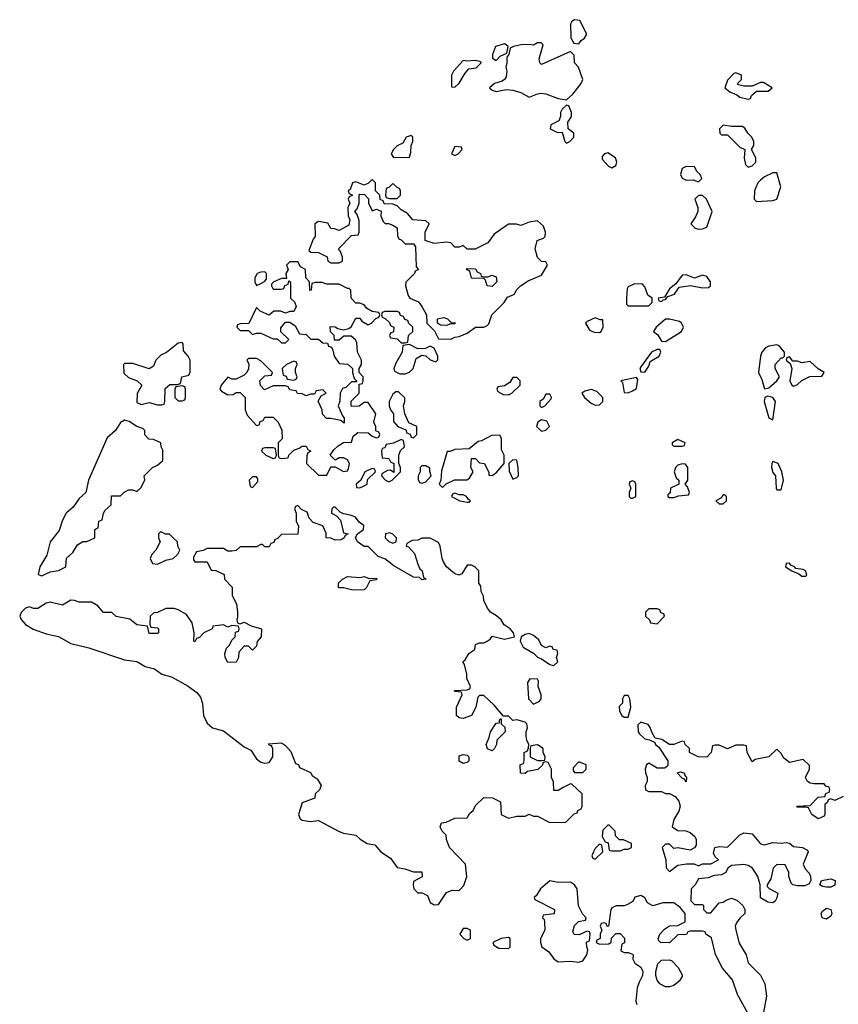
# Model space of a CAD drawing. Header units: inches. Extents: x 2701323 to 2964515, y 494916 to 722124.
# Tile 36 of 256: x 2725122 to 2729087, y 625111 to 629879. Entities that reach past the tile are written whole.
import ezdxf

# ---------------------------------------------------------------- set-up
doc = ezdxf.new("R2010")
doc.units = ezdxf.units.IN
doc.header["$MEASUREMENT"] = 0
doc.layers.add('C7622', color=7, linetype='Continuous')

msp = doc.modelspace()

# ---------------------------------------------------------------- linework, layer by layer
at = {"layer": 'C7622', "color": 2, "elevation": 2}
for points in [[(2727810, 629879.3), (2727796, 629870), (2727790, 629858), (2727791, 629791), (2727805.4, 629765.4), (2727830, 629762), (2727841.5, 629778.5), (2727858, 629790), (2727868.7, 629810), (2727835.5, 629875.5)], [(2727630, 629768), (2727610, 629755.3), (2727590, 629759), (2727550, 629757.2), (2727514, 629750), (2727498, 629742), (2727492, 629710), (2727482, 629698), (2727482, 629670), (2727476, 629650), (2727482, 629630), (2727478, 629602), (2727470.6, 629589.4), (2727458.8, 629581.2), (2727422, 629570), (2727398, 629550), (2727410, 629538), (2727430, 629532), (2727478, 629542), (2727510, 629538.8), (2727550, 629526), (2727590, 629504.7), (2727630, 629521), (2727650, 629522.8), (2727670, 629520.7), (2727730, 629498), (2727770, 629492), (2727802, 629518), (2727842, 629570), (2727849, 629590), (2727829, 629649), (2727808.7, 629670), (2727807.3, 629707.3), (2727790, 629726), (2727650, 629662), (2727642, 629670), (2727639, 629690), (2727658, 629758), (2727647.3, 629767.3)], [(2727470, 629762), (2727426, 629750), (2727412, 629710), (2727412.7, 629692.7), (2727430, 629682), (2727450, 629702), (2727482, 629718), (2727488, 629750), (2727478, 629758)], [(2727330, 629682), (2727290, 629678), (2727270, 629682), (2727224, 629630), (2727214, 629610), (2727214, 629554), (2727230, 629552), (2727250, 629571.3), (2727279.3, 629620.7), (2727298, 629642), (2727333.6, 629646.4), (2727358, 629670), (2727355.3, 629675.3)], [(2728590, 629622), (2728581, 629619), (2728550, 629586), (2728538, 629550), (2728562, 629530), (2728596, 629516), (2728610, 629504.7), (2728650, 629494), (2728662, 629498), (2728667.3, 629512.7), (2728690, 629534), (2728747.3, 629532.7), (2728766, 629550), (2728725.4, 629574.6), (2728710, 629575.3), (2728670, 629558), (2728630, 629558), (2728604, 629564), (2728598, 629570), (2728618, 629590), (2728618, 629610)], [(2727770, 629466), (2727750, 629446), (2727742, 629430), (2727742, 629410), (2727734, 629390), (2727694, 629370), (2727692, 629350), (2727727.3, 629332.7), (2727750, 629334), (2727762, 629290), (2727770, 629282), (2727786, 629290), (2727806, 629310), (2727806, 629330), (2727778, 629350), (2727776.4, 629383.6), (2727795.3, 629410), (2727795.3, 629430), (2727782, 629462)], [(2728530, 629368), (2728512, 629350), (2728514, 629330), (2728522, 629322), (2728550, 629322), (2728610, 629262), (2728634, 629250), (2728631.6, 629208.4), (2728638, 629178), (2728650, 629164.7), (2728670, 629172), (2728688, 629190), (2728688, 629210), (2728666, 629250), (2728678, 629270), (2728678, 629290), (2728668.7, 629310), (2728648.7, 629330), (2728634.6, 629354.6), (2728622, 629362), (2728570, 629362)], [(2727018, 629318), (2726994, 629310), (2726978, 629282), (2726950, 629268), (2726932, 629250), (2726922, 629230), (2726932.7, 629212.7), (2727010, 629214), (2727016.4, 629236.4), (2727018, 629270), (2727026, 629290), (2727026, 629310)], [(2727230, 629266), (2727214, 629230), (2727230, 629222), (2727246, 629230), (2727266, 629250), (2727262, 629262)], [(2727970, 629235.3), (2727954, 629230), (2727943.6, 629216.4), (2727943.6, 629203.6), (2727974, 629170), (2727990, 629162), (2728010, 629174), (2728014, 629190), (2728008, 629210)], [(2728350, 629168), (2728330, 629158), (2728322, 629130), (2728331.6, 629111.6), (2728350, 629102), (2728383.6, 629103.6), (2728410, 629094), (2728426, 629110), (2728418, 629130), (2728403.1, 629143.1), (2728390, 629166)], [(2728790, 629138), (2728770, 629138), (2728730, 629118), (2728710, 629102), (2728698, 629090), (2728681, 629050), (2728678.8, 629010), (2728690, 628998.8), (2728770, 629003), (2728789.3, 629010.7), (2728809.3, 629070)], [(2726830, 629106), (2726812, 629088), (2726790, 629078), (2726750, 629094), (2726734, 629090), (2726723.6, 629056.4), (2726714, 629050), (2726718, 629038), (2726734, 629030), (2726718, 629022), (2726714, 629010), (2726722, 628990), (2726712, 628970), (2726714, 628930), (2726722, 628910), (2726716, 628884), (2726670, 628858), (2726647.3, 628867.3), (2726630, 628868), (2726614, 628894), (2726570, 628902), (2726552, 628890), (2726554, 628830), (2726543.6, 628816.4), (2726522, 628762), (2726532.7, 628752.7), (2726570, 628752), (2726611.6, 628731.6), (2726614, 628710), (2726630, 628702), (2726670, 628702), (2726686, 628710), (2726686, 628730), (2726676.4, 628756.4), (2726666, 628770), (2726730, 628834), (2726762, 628838), (2726766, 628850), (2726767.3, 628907.3), (2726756.4, 628936.4), (2726746, 628950), (2726756.4, 628963.6), (2726766, 628990), (2726766, 629030), (2726770, 629034), (2726792.7, 629032.7), (2726811.6, 629011.6), (2726812, 628990), (2726830, 628954), (2726850, 628962), (2726872.7, 628952.7), (2726872, 628930), (2726882, 628902), (2726892, 628892), (2726908, 628892), (2726930, 628884.7), (2726951.1, 628871.1), (2726952.7, 628832.7), (2726958, 628818), (2726970, 628814), (2726990, 628794), (2727030, 628794), (2727039.6, 628779.6), (2727042, 628682), (2727054, 628670), (2727038, 628662), (2727034, 628650), (2726992, 628608), (2726991.3, 628590), (2727003.6, 628543.6), (2727011.3, 628531.3), (2727053.7, 628513.7), (2727070.7, 628490.7), (2727092, 628450), (2727094, 628410), (2727132, 628372), (2727150, 628334), (2727210, 628332), (2727230, 628342), (2727250, 628344.7), (2727290, 628362), (2727329.3, 628390.7), (2727370, 628391), (2727384, 628396), (2727394, 628406), (2727409.4, 628450.6), (2727468.7, 628510), (2727484.7, 628535.3), (2727518, 628550), (2727528.9, 628571.1), (2727548, 628590), (2727584.7, 628615.3), (2727650, 628642), (2727678, 628690), (2727670, 628706), (2727650, 628708), (2727630, 628728), (2727619, 628770), (2727628.7, 628810), (2727659, 628821), (2727668, 628830), (2727668.7, 628850), (2727659, 628879), (2727630, 628906), (2727590, 628898), (2727550, 628882), (2727528.9, 628888.9), (2727490, 628888.7), (2727419.6, 628840.4), (2727390, 628798), (2727328.4, 628768.4), (2727290, 628768), (2727270, 628786), (2727250, 628778), (2727230, 628778), (2727210, 628798), (2727190, 628802), (2727130, 628795.3), (2727086, 628810), (2727086, 628850), (2727106, 628890), (2727090, 628906), (2727026, 628910), (2727000.4, 628940.4), (2726970, 628958), (2726950, 628978), (2726930, 628986), (2726887.3, 628987.3), (2726882, 629002), (2726868.7, 629008.7), (2726866, 629030), (2726846, 629050), (2726846, 629090)], [(2726930, 629086), (2726910, 629066), (2726898, 629062), (2726894, 629030), (2726898, 629018), (2726912.7, 629012.7), (2726950, 629014), (2726966, 629030), (2726966, 629050), (2726962, 629062), (2726950, 629066)], [(2728430, 629028), (2728410, 629028), (2728392, 629010), (2728406, 628970), (2728406, 628950), (2728395.3, 628924.7), (2728372, 628890), (2728394, 628870), (2728410, 628864.7), (2728430, 628866), (2728450, 628874), (2728475.3, 628950), (2728448, 629010)], [(2726470, 628706), (2726430, 628706), (2726414, 628690), (2726422, 628670), (2726412, 628650), (2726414, 628626), (2726390, 628626), (2726354, 628610), (2726342, 628598), (2726342, 628590), (2726350, 628574), (2726390, 628574), (2726402, 628578), (2726407.3, 628592.7), (2726422, 628598), (2726426, 628614), (2726434, 628610), (2726434, 628530), (2726452.7, 628512.7), (2726462, 628490), (2726450, 628466), (2726430, 628466), (2726410, 628458), (2726387.3, 628467.3), (2726352.7, 628467.3), (2726330, 628448), (2726287.3, 628467.3), (2726270, 628486), (2726232.7, 628407.3), (2726190, 628406), (2726178, 628402), (2726174, 628390), (2726190, 628374), (2726230, 628374), (2726250, 628354), (2726270, 628362), (2726290, 628362), (2726350, 628334), (2726370, 628334), (2726390, 628314), (2726410, 628314), (2726426, 628330), (2726387.3, 628367.3), (2726387.3, 628387.3), (2726410, 628414), (2726430, 628414), (2726456.9, 628396.9), (2726478, 628358), (2726510, 628354), (2726532.7, 628332.7), (2726570, 628332), (2726590, 628314), (2726612.7, 628312.7), (2726618, 628298), (2726632.7, 628292.7), (2726639.6, 628279.6), (2726644.7, 628250), (2726670, 628214), (2726711.6, 628211.6), (2726734, 628190), (2726734, 628170), (2726742, 628142), (2726754, 628130), (2726754, 628126), (2726730, 628126), (2726702, 628098), (2726686.4, 628093.6), (2726674, 628070), (2726672.7, 628032.7), (2726664.7, 628010), (2726683.6, 627963.6), (2726694, 627950), (2726694, 627926), (2726678, 627938), (2726630, 627948.7), (2726608.4, 627948.4), (2726588.4, 627968.4), (2726588, 627990), (2726568, 628032), (2726582, 628058), (2726606, 628070), (2726590, 628086), (2726558, 628082), (2726550, 628066), (2726530, 628066), (2726510, 628058), (2726490, 628068), (2726468.4, 628068.4), (2726462, 628082), (2726430, 628086), (2726422, 628102), (2726410, 628106), (2726350, 628106), (2726307.3, 628087.3), (2726288.4, 628108.4), (2726286, 628130), (2726310, 628154), (2726342, 628158), (2726346, 628170), (2726290, 628228), (2726270, 628238), (2726230, 628238), (2726222, 628230), (2726232, 628212), (2726231.1, 628188.9), (2726222, 628170), (2726210, 628158), (2726170, 628138), (2726150, 628138), (2726130, 628148), (2726098, 628110), (2726092, 628090), (2726099.6, 628079.6), (2726130, 628062), (2726156.4, 628063.6), (2726170, 628074), (2726190, 628074), (2726214, 628050), (2726214, 627990), (2726223.6, 627963.6), (2726270, 627914), (2726282, 627918), (2726287.3, 627932.7), (2726302, 627938), (2726310, 627954), (2726350, 627954), (2726374, 627930), (2726391.6, 627891.6), (2726394, 627850), (2726374, 627830), (2726374, 627770), (2726378, 627758), (2726390, 627754), (2726422, 627758), (2726426, 627770), (2726450, 627794), (2726476.4, 627803.6), (2726490, 627814), (2726510, 627814), (2726518, 627798), (2726532, 627790), (2726518, 627782), (2726512.7, 627767.3), (2726512, 627730), (2726570, 627674), (2726610, 627674), (2726630, 627714), (2726650, 627714), (2726690, 627692), (2726710, 627694), (2726714.6, 627705.4), (2726719, 627730), (2726710, 627748), (2726690, 627758), (2726670, 627758), (2726650, 627746), (2726626, 627770), (2726643.1, 627796.9), (2726664.7, 627815.3), (2726690, 627832), (2726730, 627834), (2726738, 627862), (2726760.4, 627879.6), (2726810, 627878), (2726830, 627862), (2726850, 627854), (2726862, 627858), (2726866, 627870), (2726862, 627882), (2726848, 627888), (2726848, 627910), (2726838, 627930), (2726848, 627970), (2726810, 628026), (2726790, 628026), (2726767.3, 628007.3), (2726730, 628006), (2726727.3, 628012.7), (2726727.3, 628032.7), (2726766, 628070), (2726766, 628114), (2726782, 628118), (2726786, 628130), (2726786, 628150), (2726766, 628170), (2726766, 628190), (2726778, 628210), (2726778, 628230), (2726758, 628270), (2726755.3, 628315.3), (2726748.4, 628328.4), (2726727.3, 628347.3), (2726692.7, 628347.3), (2726670, 628328), (2726647.3, 628327.3), (2726646, 628350), (2726628.4, 628368.4), (2726626, 628394), (2726650, 628392), (2726663.6, 628383.6), (2726690, 628378), (2726716.4, 628383.6), (2726728.4, 628391.6), (2726750, 628434), (2726770, 628434), (2726779.6, 628419.6), (2726810, 628402), (2726826, 628410), (2726847.3, 628432.7), (2726862, 628438), (2726866, 628450), (2726862, 628462), (2726830, 628466), (2726802, 628482), (2726790, 628498), (2726770, 628506), (2726750, 628506), (2726728, 628530), (2726726, 628570), (2726718, 628578), (2726710, 628578), (2726670, 628598), (2726610, 628598), (2726587.3, 628607.3), (2726552.7, 628607.3), (2726538, 628602), (2726534, 628570), (2726527.3, 628567.3), (2726526, 628610), (2726508.4, 628628.4), (2726506, 628670), (2726483.1, 628683.1)], [(2726310, 628658), (2726290, 628657.2), (2726272, 628650), (2726260.7, 628630), (2726261, 628610), (2726270, 628592), (2726290, 628602), (2726308.7, 628611.3), (2726318, 628622), (2726318, 628650)], [(2727370, 628634), (2727390, 628634), (2727410, 628642), (2727430, 628634), (2727434, 628610), (2727410, 628588), (2727386, 628590), (2727378, 628618), (2727370, 628626), (2727310, 628628), (2727302, 628662), (2727286, 628670), (2727290, 628674), (2727330, 628672), (2727338, 628658), (2727354, 628650), (2727358, 628638)], [(2728350, 628644), (2728330, 628642), (2728299.8, 628600.2), (2728270, 628575.3), (2728244.7, 628535.3), (2728214, 628530), (2728218, 628518), (2728230, 628514), (2728238, 628522), (2728250, 628524.7), (2728262, 628538), (2728294, 628550), (2728316.4, 628583.6), (2728371.3, 628591.3), (2728430, 628580.7), (2728458, 628582), (2728468, 628590), (2728468.7, 628610), (2728450, 628635.3), (2728430, 628642), (2728390, 628628)], [(2728099.6, 628600.4), (2728070, 628586), (2728064.7, 628575.3), (2728062, 628530), (2728062, 628502), (2728070, 628494), (2728170, 628494), (2728186, 628510), (2728186, 628530), (2728164.7, 628544.7), (2728150, 628586), (2728139, 628599)], [(2726950, 628466), (2726890, 628466), (2726878, 628462), (2726874, 628450), (2726878, 628438), (2726892.7, 628432.7), (2726912.7, 628412.7), (2726918, 628398), (2726934, 628390), (2726932.7, 628367.3), (2726918, 628362), (2726914, 628350), (2726918, 628338), (2726950, 628334), (2726970, 628314), (2726990, 628314), (2727002, 628318), (2727006, 628350), (2727026, 628370), (2727026, 628390), (2727007.3, 628407.3), (2727002, 628422), (2726987.3, 628427.3), (2726982, 628442), (2726967.3, 628447.3), (2726962, 628462)], [(2727190, 628398), (2727160.4, 628400.4), (2727146, 628410), (2727146, 628430), (2727176.9, 628436.9), (2727194, 628430), (2727212.7, 628412.7), (2727231.1, 628411.1), (2727230, 628406), (2727210, 628406)], [(2727910, 628435.3), (2727870, 628418), (2727862, 628410), (2727879.6, 628379.6), (2727890, 628372), (2727905.4, 628365.4), (2727930, 628364.7), (2727938, 628370), (2727948, 628390), (2727946, 628426), (2727934, 628426)], [(2728270, 628429.2), (2728250, 628429), (2728204.7, 628390), (2728192, 628370), (2728213.7, 628353.7), (2728230, 628322), (2728250, 628321), (2728328, 628370), (2728338, 628390), (2728328, 628410), (2728318, 628418)], [(2725910, 628315.3), (2725890, 628313.2), (2725833, 628267), (2725806, 628254), (2725781, 628230), (2725770, 628202), (2725750, 628189), (2725670, 628214), (2725630, 628214), (2725624.7, 628210), (2725627.1, 628167.1), (2725650, 628146), (2725690.8, 628130.8), (2725714, 628110), (2725690.9, 628069.1), (2725690, 628026), (2725710, 628016), (2725750, 628024.7), (2725790, 628014), (2725810, 628014), (2725822, 628018), (2725826, 628030), (2725827.3, 628092.7), (2725850, 628112), (2725887.3, 628112.7), (2725902, 628118), (2725908, 628150), (2725942, 628158), (2725947.3, 628172.7), (2725948, 628230), (2725938, 628250), (2725915.3, 628275.3), (2725914, 628310)], [(2727010, 628306), (2726978, 628302), (2726974, 628270), (2726943.6, 628216.4), (2726934, 628190), (2726938, 628178), (2726963.6, 628163.6), (2726990, 628164.7), (2727010, 628172), (2727028, 628190), (2727042, 628238), (2727070, 628254), (2727090, 628252), (2727110, 628232), (2727138, 628222), (2727147.3, 628232.7), (2727148, 628250), (2727130, 628288), (2727110, 628298), (2727087.3, 628287.3), (2727050, 628286)], [(2728222, 628282), (2728210, 628282), (2728182, 628270), (2728130, 628198), (2728126, 628190), (2728130, 628174), (2728150, 628172), (2728170, 628202), (2728176.4, 628223.6), (2728219, 628250), (2728228, 628270)], [(2728790, 628304), (2728750, 628298.4), (2728734.8, 628290), (2728717.3, 628270), (2728710.7, 628250), (2728700.7, 628170), (2728716.8, 628136.8), (2728730, 628092), (2728750, 628096), (2728788.7, 628130), (2728802, 628150), (2728782, 628190), (2728782, 628210), (2728810, 628242), (2728818, 628242), (2728826, 628250), (2728826, 628270), (2728800.4, 628300.4)], [(2728850, 628246), (2728838, 628242), (2728834, 628230), (2728854, 628214), (2728862, 628190), (2728852, 628130), (2728862, 628110), (2728870, 628104.7), (2728890, 628112), (2728910, 628132), (2728948.9, 628151.1), (2729007.3, 628152.7), (2729018, 628170), (2728988.7, 628188.7), (2728950, 628224), (2728910, 628218), (2728890, 628226), (2728866, 628226)], [(2726450, 628226), (2726414, 628210), (2726394, 628190), (2726398, 628158), (2726412.7, 628152.7), (2726418, 628138), (2726450, 628134), (2726462, 628138), (2726466, 628150), (2726458, 628170), (2726458, 628190), (2726466, 628210), (2726462, 628222)], [(2727530, 628146), (2727510, 628146), (2727496.9, 628123.1), (2727470, 628106), (2727438, 628102), (2727434, 628090), (2727438, 628078), (2727463.6, 628063.6), (2727490, 628062), (2727506, 628070), (2727546, 628110), (2727546, 628130)], [(2728110, 628146), (2728034, 628130), (2728042, 628122), (2728050, 628074), (2728070, 628072), (2728090, 628082), (2728110, 628094), (2728116.4, 628136.4)], [(2725910, 628106), (2725878, 628102), (2725874, 628090), (2725874, 628050), (2725890, 628034), (2725910, 628034), (2725922, 628038), (2725926, 628050), (2725926, 628090), (2725922, 628102)], [(2727890, 628088.7), (2727859.8, 628080.2), (2727844.7, 628070), (2727858, 628050), (2727890, 628022), (2727910, 628012), (2727930, 628014), (2727946, 628030), (2727946, 628050), (2727918, 628078)], [(2726956.4, 628076.4), (2726943.6, 628076.4), (2726930, 628066), (2726911.3, 628030), (2726911.3, 628010), (2726918, 627990), (2726932, 627970), (2726932.7, 627932.7), (2726954, 627910), (2726992.7, 627892.7), (2726998, 627878), (2727012.7, 627872.7), (2727018, 627858), (2727030, 627854), (2727046, 627870), (2727046, 627910), (2727007.3, 627927.3), (2726988, 627970), (2726982, 628010), (2726988, 628030), (2726987.3, 628047.3)], [(2727690, 628066), (2727670, 628066), (2727658, 628042), (2727642, 628030), (2727642, 628010), (2727650, 628002), (2727666, 628010), (2727696.4, 628043.6), (2727698, 628050)], [(2728743.6, 628056.4), (2728731.1, 628048.9), (2728728.4, 628030), (2728750, 627951.3), (2728770, 627942), (2728782.7, 628030), (2728770, 628049)], [(2725630, 627939.3), (2725610, 627928.7), (2725586, 627890), (2725546.3, 627853.7), (2725455.5, 627650), (2725442, 627590), (2725410, 627561.2), (2725381.1, 627518.9), (2725348, 627490), (2725330, 627455.3), (2725314, 627406), (2725270.6, 627350), (2725254.4, 627285.6), (2725219.3, 627230), (2725212, 627192), (2725230, 627186.8), (2725270, 627206), (2725310, 627212), (2725346, 627230), (2725348.4, 627271.6), (2725380.4, 627299.6), (2725403.1, 627336.9), (2725428.4, 627351.6), (2725447.3, 627352.7), (2725486, 627370), (2725486, 627410), (2725502, 627418), (2725506, 627450), (2725522, 627458), (2725528, 627490), (2725536.4, 627503.6), (2725566, 627530), (2725567.3, 627572.7), (2725610, 627574), (2725626, 627590), (2725650, 627602), (2725670, 627602), (2725690, 627594), (2725708.4, 627611.6), (2725728, 627650), (2725726, 627670), (2725766, 627710), (2725790, 627722), (2725815.3, 627744.7), (2725815.3, 627795.3), (2725808, 627810), (2725806, 627830), (2725770, 627846), (2725747.3, 627847.3), (2725728.4, 627868.4), (2725728, 627890), (2725719, 627899), (2725689, 627909), (2725653.2, 627933.2)], [(2727650, 627942), (2727632, 627930), (2727624.7, 627910), (2727650, 627886), (2727670, 627892), (2727688, 627910), (2727674.6, 627934.6)], [(2727410, 627868), (2727359.6, 627840.4), (2727343.6, 627836.4), (2727299.6, 627800.4), (2727230, 627798), (2727208, 627788), (2727192, 627788), (2727165.4, 627694.6), (2727162, 627650), (2727154, 627630), (2727170, 627614), (2727188, 627632), (2727228.9, 627651.1), (2727288.4, 627651.6), (2727300.4, 627659.6), (2727318, 627690), (2727308, 627710), (2727310, 627754), (2727330, 627754), (2727350, 627734), (2727374, 627730), (2727394, 627686), (2727394, 627674), (2727410, 627672), (2727430, 627684.7), (2727468, 627730), (2727468, 627770), (2727456.4, 627796.4), (2727455.3, 627850), (2727450, 627866)], [(2726350, 627806), (2726310, 627806), (2726298, 627802), (2726294, 627790), (2726314, 627770), (2726350, 627754), (2726362, 627758), (2726366, 627770), (2726362, 627802)], [(2726970, 627846), (2726932, 627828), (2726898, 627822), (2726890, 627806), (2726878, 627802), (2726874, 627790), (2726878, 627758), (2726910, 627754), (2726918, 627738), (2726934, 627730), (2726934, 627686), (2726918, 627698), (2726903.6, 627696.4), (2726878, 627682), (2726874, 627670), (2726894, 627650), (2726910, 627642), (2726926, 627650), (2726966, 627690), (2726966, 627710), (2726958, 627730), (2726958, 627770), (2726967.3, 627792.7), (2726986, 627810), (2726982, 627842)], [(2728310, 627846), (2728282, 627830), (2728282, 627822), (2728290, 627814), (2728330, 627814), (2728342, 627818), (2728346, 627830)], [(2726830, 627706), (2726794, 627690), (2726774, 627650), (2726752, 627630), (2726754, 627614), (2726770, 627612), (2726790, 627622), (2726806, 627630), (2726807.3, 627652.7), (2726846, 627690), (2726842, 627702)], [(2727090, 627718), (2727070, 627718), (2727062, 627710), (2727062, 627690), (2727052, 627670), (2727052.7, 627652.7), (2727058, 627638), (2727070, 627634), (2727090, 627642), (2727115.3, 627670), (2727108, 627692), (2727108, 627708)], [(2727510, 627748), (2727492, 627730), (2727492.7, 627692.7), (2727510, 627654), (2727530, 627662), (2727538, 627670), (2727537.2, 627710), (2727530, 627746)], [(2728330, 627728), (2728310, 627722), (2728298, 627710), (2728291.3, 627690), (2728301, 627661), (2728314, 627650), (2728314, 627630), (2728274, 627610), (2728272, 627588), (2728262, 627578), (2728262, 627570), (2728270, 627564.7), (2728290, 627564.7), (2728312.7, 627572.7), (2728362, 627578), (2728366, 627590), (2728356.4, 627616.4), (2728346, 627630), (2728358, 627650), (2728358, 627710), (2728347.3, 627727.3)], [(2728770, 627739), (2728764.9, 627730), (2728763.8, 627710), (2728770, 627686), (2728782.8, 627670), (2728786.8, 627610), (2728790, 627602), (2728810, 627602), (2728822, 627650), (2728813.2, 627690), (2728795.3, 627730)], [(2726270, 627666), (2726250, 627666), (2726234, 627650), (2726238, 627618), (2726250, 627614), (2726276.4, 627643.6), (2726276.4, 627656.4)], [(2728090, 627646), (2728078, 627642), (2728074, 627630), (2728082, 627610), (2728074, 627590), (2728074, 627570), (2728082, 627562), (2728090, 627562), (2728106, 627570), (2728106, 627630), (2728102, 627642)], [(2727230, 627586), (2727218, 627582), (2727214, 627570), (2727254, 627550), (2727290, 627542), (2727298, 627542), (2727306, 627550), (2727295.3, 627555.3), (2727286, 627570), (2727270, 627578), (2727250, 627578)], [(2728538, 627578), (2728530, 627578), (2728518, 627562), (2728494, 627550), (2728510, 627534), (2728530, 627534), (2728546, 627550), (2728546, 627570)], [(2726470, 627526), (2726458, 627522), (2726454, 627510), (2726462, 627490), (2726462, 627450), (2726472.7, 627427.3), (2726470, 627388), (2726390, 627386), (2726370, 627366), (2726358, 627362), (2726352.7, 627347.3), (2726338, 627342), (2726330, 627326), (2726310, 627326), (2726298, 627338), (2726290, 627338), (2726270, 627326), (2726190, 627326), (2726171.6, 627308.4), (2726150, 627306), (2726130, 627306), (2726110, 627318), (2726030, 627318), (2726011.6, 627308.4), (2725978, 627302), (2725963.6, 627276.4), (2725963.6, 627263.6), (2725970, 627254), (2726030, 627254), (2726050, 627214), (2726071.6, 627211.6), (2726112.7, 627192.7), (2726114, 627170), (2726151.6, 627131.6), (2726152, 627090), (2726172, 627050), (2726178, 627010), (2726178, 626982), (2726174, 626974), (2726178, 626958), (2726190, 626954), (2726210, 626962), (2726243.6, 626943.6), (2726294, 626930), (2726292, 626890), (2726272.7, 626867.3), (2726270, 626846), (2726250, 626826), (2726230, 626846), (2726210, 626846), (2726183.6, 626816.4), (2726182, 626790), (2726170, 626768), (2726130, 626766), (2726118, 626790), (2726115.3, 626810), (2726124.7, 626835.3), (2726138, 626850), (2726150, 626874), (2726166, 626890), (2726167.3, 626912.7), (2726182, 626918), (2726186, 626930), (2726182, 626942), (2726150, 626946), (2726130, 626938), (2726110, 626948), (2726058, 626942), (2726054, 626930), (2726014, 626910), (2725992.7, 626887.3), (2725978, 626882), (2725970, 626866), (2725966, 626870), (2725968, 626910), (2725958, 626958), (2725930, 626998), (2725890, 627022), (2725870, 627028), (2725830, 627028), (2725790, 627008), (2725772.7, 627007.3), (2725754, 626990), (2725752.7, 626952.7), (2725758, 626938), (2725790, 626934), (2725794, 626930), (2725794, 626910), (2725790, 626906), (2725750, 626906), (2725742, 626942), (2725690, 626948), (2725656.4, 626976.4), (2725590, 626988.7), (2725568.4, 627008.4), (2725528.4, 627008.4), (2725500.4, 627040.4), (2725470, 627058), (2725410, 627058), (2725387.3, 627067.3), (2725370, 627068), (2725330, 627044), (2725270, 627058), (2725250, 627054), (2725210, 627028), (2725190, 627028), (2725170, 627035.3), (2725150, 627029), (2725130, 627009), (2725122.4, 626990), (2725130, 626974.8), (2725150.5, 626950), (2725187.5, 626927.5), (2725250, 626904.6), (2725310, 626891.8), (2725370, 626857.8), (2725457.7, 626837.8), (2725630, 626779.5), (2725690, 626770.5), (2725730, 626746.5), (2725775.4, 626735.4), (2725811, 626710), (2725857, 626697), (2725934.2, 626654.2), (2725980.5, 626620.5), (2725998.4, 626598.4), (2726008.5, 626568.5), (2726012.4, 626510), (2726030, 626473), (2726056, 626450), (2726110, 626436), (2726210, 626358), (2726241.1, 626341.1), (2726270, 626300.5), (2726290, 626283.8), (2726310, 626278.8), (2726330, 626282), (2726348.7, 626310), (2726348, 626348), (2726342, 626362), (2726330, 626366), (2726327.3, 626372.7), (2726390, 626378), (2726410, 626364.7), (2726435.3, 626335.3), (2726458, 626278), (2726472.7, 626272.7), (2726478, 626258), (2726530, 626234), (2726539.6, 626219.6), (2726563.6, 626203.6), (2726582, 626170), (2726574, 626150), (2726554, 626130), (2726551.1, 626108.9), (2726490, 626086), (2726473, 626030), (2726480.5, 626010), (2726490, 626003.1), (2726530, 625997.1), (2726570, 626001), (2726670, 625948), (2726690, 625940.5), (2726750, 625930.8), (2726771, 625910), (2726806, 625890), (2726842.8, 625882.8), (2726870.8, 625850), (2726918.3, 625818.3), (2726950, 625774), (2726987.1, 625767.1), (2727030, 625752), (2727070, 625752), (2727071.1, 625728.9), (2727030, 625706), (2727027.3, 625690), (2727031.3, 625670), (2727050, 625651.3), (2727071.3, 625651.3), (2727098, 625638), (2727110, 625604.7), (2727130, 625592), (2727150, 625594), (2727190, 625652), (2727216.4, 625663.6), (2727250, 625662), (2727254.6, 625665.4), (2727272.9, 625687.1), (2727288, 625730), (2727282, 625790), (2727204, 625870), (2727188.9, 625908.9), (2727188, 625930), (2727168, 625950), (2727158, 625970), (2727166, 625990), (2727187.3, 625992.7), (2727230, 626012), (2727290, 626014), (2727303.1, 626036.9), (2727318, 626050), (2727330, 626074), (2727370, 626112), (2727411.6, 626111.6), (2727451.1, 626091.1), (2727454, 626030), (2727490, 626012), (2727530, 626022), (2727570, 626022), (2727590, 626032), (2727610, 626022), (2727630, 626022), (2727690, 625992), (2727767.3, 625992.7), (2727807.3, 626032.7), (2727822, 626038), (2727826, 626050), (2727842, 626058), (2727846, 626070), (2727846, 626130), (2727796.4, 626176.4), (2727790, 626178), (2727756.9, 626163.1), (2727730, 626146), (2727710, 626146), (2727708.4, 626188.4), (2727698, 626210), (2727698, 626250), (2727682, 626282), (2727670, 626286), (2727658, 626282), (2727652.7, 626267.3), (2727631.6, 626248.4), (2727582, 626238), (2727570, 626228), (2727548, 626230), (2727546, 626270), (2727562, 626278), (2727566, 626290), (2727566, 626330), (2727582, 626338), (2727587.3, 626352.7), (2727588, 626370), (2727578, 626390), (2727575.3, 626410), (2727575.3, 626430), (2727582, 626450), (2727578, 626470), (2727570, 626478), (2727530, 626488), (2727510, 626486), (2727490, 626506), (2727466, 626506), (2727420.2, 626560.2), (2727370, 626606), (2727350, 626606), (2727342, 626598), (2727331.3, 626550), (2727310.8, 626509.2), (2727270, 626495.3), (2727250, 626498), (2727238, 626510), (2727238, 626550), (2727266, 626610), (2727262, 626622), (2727230, 626626), (2727228, 626630), (2727290, 626634), (2727302, 626638), (2727306, 626650), (2727288.7, 626688.7), (2727288.7, 626710), (2727276.4, 626756.4), (2727268, 626770), (2727280.4, 626779.6), (2727298, 626810), (2727326, 626830), (2727330, 626854), (2727350, 626862), (2727370, 626862), (2727386, 626870), (2727400.4, 626879.6), (2727410, 626894), (2727470, 626878.8), (2727518, 626890), (2727514, 626910), (2727497.2, 626930), (2727469.5, 626949.5), (2727453.6, 626973.6), (2727432.3, 626992.3), (2727402, 627010), (2727388.7, 627030), (2727370, 627066), (2727368, 627088), (2727358, 627110), (2727356.4, 627136.4), (2727346, 627150), (2727346, 627210), (2727326, 627230), (2727310, 627238), (2727290, 627238), (2727263.6, 627196.4), (2727251.3, 627188.7), (2727230, 627195.3), (2727188.7, 627230), (2727174.6, 627254.6), (2727168, 627270), (2727159, 627330), (2727150, 627348), (2727110, 627368), (2727070, 627368), (2727050, 627358), (2727023.6, 627356.4), (2726998, 627342), (2726994, 627330), (2727006, 627326), (2727034, 627294), (2727050, 627242), (2727060.7, 627220.7), (2727072, 627210), (2727078, 627178), (2727091.3, 627170), (2727070, 627166), (2727058, 627178), (2727030, 627179), (2726934, 627234), (2726890, 627268), (2726859.3, 627279.3), (2726810, 627328), (2726790, 627328), (2726758, 627350), (2726748, 627372), (2726758, 627390), (2726788, 627410), (2726788.7, 627430), (2726766.3, 627446.3), (2726748, 627470), (2726730, 627479), (2726690, 627486), (2726674, 627494), (2726650, 627518), (2726642, 627518), (2726634, 627510), (2726632, 627490), (2726656.9, 627476.9), (2726676, 627456), (2726690, 627394), (2726714, 627390), (2726698, 627382), (2726694, 627370), (2726679.6, 627360.4), (2726650, 627358), (2726630, 627368), (2726606, 627370), (2726607.3, 627392.7), (2726590, 627428), (2726544, 627444), (2726524.7, 627464.7), (2726514, 627494), (2726487.3, 627507.3)], [(2725810, 627398), (2725802, 627398), (2725794, 627390), (2725794, 627370), (2725802, 627350), (2725782, 627310), (2725762, 627290), (2725754, 627270), (2725765.4, 627245.4), (2725790, 627242), (2725830, 627262), (2725866, 627270), (2725888.4, 627291.6), (2725898, 627310), (2725888, 627330), (2725886, 627350), (2725866, 627370), (2725847.3, 627387.3), (2725828, 627388)], [(2726914.6, 627394.6), (2726894, 627390), (2726892, 627370), (2726910, 627352), (2726930, 627344.7), (2726946, 627350), (2726948, 627370), (2726930, 627388)], [(2728850, 627248), (2728834, 627246), (2728832, 627230), (2728862, 627210), (2728896, 627196), (2728910, 627184.7), (2728930, 627184.7), (2728934, 627190), (2728928, 627210), (2728916, 627216), (2728881.2, 627221.2), (2728875.3, 627230), (2728857.2, 627237.2)], [(2726736.4, 627116.4), (2726690, 627128), (2726670, 627128), (2726666, 627130), (2726666, 627150), (2726686, 627170), (2726710, 627182), (2726770, 627178), (2726790, 627182), (2726810, 627174), (2726852.7, 627172.7), (2726850, 627166), (2726818, 627162), (2726802, 627130), (2726790, 627118)], [(2728210, 627026), (2728170, 627026), (2728154, 627010), (2728154, 626990), (2728172.7, 626972.7), (2728178, 626958), (2728210, 626954), (2728246, 626990), (2728242, 627002), (2728227.3, 627007.3), (2728222, 627022)], [(2727590, 626906), (2727570, 626901.2), (2727551.3, 626890), (2727546, 626870), (2727561.3, 626841.3), (2727611, 626811), (2727630, 626792), (2727650, 626784.7), (2727690, 626756), (2727710, 626752), (2727728, 626770), (2727722, 626790), (2727728, 626810), (2727726, 626826), (2727706, 626830), (2727702, 626842), (2727690, 626846), (2727670, 626838), (2727650, 626848), (2727636.6, 626876.6), (2727610, 626897.2)], [(2727592.7, 626687.3), (2727582, 626670), (2727586, 626590), (2727610, 626564.7), (2727640.4, 626579.6), (2727648, 626590), (2727648.7, 626610), (2727634, 626650), (2727635.3, 626675.3), (2727630, 626686)], [(2728070, 626606), (2728050, 626606), (2728042, 626590), (2728042, 626570), (2728026.4, 626553.6), (2728027.3, 626530), (2728038, 626510), (2728050, 626501), (2728070, 626502), (2728082, 626550), (2728078, 626590)], [(2727410, 626338), (2727388.7, 626348.7), (2727382, 626370), (2727396.4, 626403.6), (2727402, 626430), (2727430, 626472), (2727446, 626474), (2727446, 626486), (2727450, 626494), (2727454, 626494), (2727454, 626470), (2727472.7, 626452.7), (2727474, 626430), (2727434, 626390), (2727432, 626370), (2727422, 626350)], [(2727270, 626278), (2727250, 626288), (2727250, 626314), (2727270, 626321), (2727290, 626318), (2727298, 626310), (2727298, 626290), (2727290, 626282)], [(2727630, 626368), (2727598, 626362), (2727594, 626350), (2727594, 626310), (2727630, 626292), (2727650, 626292), (2727666, 626294), (2727668, 626310), (2727658, 626330), (2727658, 626350)], [(2727830, 626286), (2727803.6, 626256.4), (2727803.6, 626243.6), (2727810, 626234), (2727850, 626234), (2727866, 626250), (2727866, 626270)], [(2728350, 626188), (2728342, 626202), (2728330, 626206), (2728307.3, 626232.7), (2728323.1, 626236.9), (2728342, 626230), (2728342, 626222), (2728352, 626210)], [(2727978, 625978), (2727970, 625978), (2727946.4, 625953.6), (2727943.6, 625923.6), (2727958, 625898), (2727972.7, 625892.7), (2727978, 625858), (2727990, 625854), (2728030, 625854), (2728050, 625862), (2728070, 625862), (2728086, 625870), (2728086, 625890), (2728047.3, 625907.3), (2728028, 625908), (2728007.3, 625927.3), (2728006, 625950)], [(2727930, 625886), (2727910, 625866), (2727902, 625850), (2727894, 625830), (2727898, 625818), (2727910, 625814), (2727946, 625850), (2727942, 625882)], [(2727690, 625709), (2727644.7, 625670), (2727623.6, 625636.4), (2727614, 625630), (2727618, 625618), (2727712, 625570), (2727710.9, 625549.1), (2727658, 625542), (2727654, 625530), (2727662, 625522), (2727664.7, 625510), (2727666, 625470), (2727644.7, 625430), (2727644.7, 625410), (2727651.3, 625390), (2727684.9, 625364.9), (2727710, 625331.3), (2727730, 625316), (2727790, 625320.7), (2727830, 625314.8), (2727850, 625321), (2727869, 625350), (2727874.6, 625374.6), (2727868.7, 625390), (2727868, 625412), (2727882, 625418), (2727886, 625450), (2727882, 625462), (2727870, 625466), (2727832, 625448), (2727808.4, 625448.4), (2727802, 625462), (2727810, 625492), (2727828.7, 625511.3), (2727862, 625518), (2727866, 625530), (2727848.4, 625548.4), (2727828.7, 625588.7), (2727822, 625670), (2727809, 625689), (2727790, 625702), (2727730, 625701.2)], [(2729030, 625678), (2729010, 625682), (2728998, 625690), (2729006, 625710), (2729050, 625718), (2729072, 625710), (2729070, 625688), (2729050, 625678)], [(2729030, 625524), (2729009.2, 625529.2), (2729004, 625550), (2729010, 625562), (2729030, 625576), (2729050.9, 625570.9), (2729056, 625550), (2729050, 625538)], [(2727290, 625478), (2727270, 625478), (2727254, 625450), (2727274, 625430), (2727290, 625422), (2727306, 625430), (2727306, 625470)], [(2727490, 625435.3), (2727454, 625430), (2727414, 625410), (2727418, 625398), (2727443.6, 625383.6), (2727490, 625382), (2727498, 625390), (2727498, 625430)], [(2728250, 625195.3), (2728222, 625210), (2728210, 625228), (2728202.7, 625250), (2728204, 625270), (2728213.6, 625306.4), (2728230, 625324.7), (2728270, 625326), (2728281, 625321), (2728311.3, 625290), (2728330, 625254), (2728330, 625246), (2728316.9, 625223.1), (2728290, 625202), (2728270, 625195.3)]]:
    msp.add_lwpolyline(points, close=True, dxfattribs=at)
for points in [[(2729110, 626118), (2729070, 626098), (2729050, 626106), (2729038, 626102), (2729034, 626090), (2729022, 626078), (2729022, 626030), (2729018, 626022), (2728990, 626009), (2728958, 626030), (2728942, 626062), (2728930, 626066), (2728890, 626066), (2728886, 626070), (2728950, 626074), (2728990, 626114), (2729022, 626118), (2729027.3, 626132.7), (2729042, 626138), (2729046, 626150), (2729042, 626162), (2729027.3, 626167.3), (2729018, 626178), (2728970, 626178), (2728950, 626182), (2728938, 626190), (2728928, 626210), (2728948, 626250), (2728947.3, 626267.3), (2728916.4, 626296.4), (2728850, 626282), (2728823.1, 626303.1), (2728810, 626326), (2728790, 626346), (2728751.3, 626308.7), (2728683.6, 626296.4), (2728670, 626286), (2728646, 626330), (2728642, 626362), (2728630, 626366), (2728590, 626366), (2728550, 626348), (2728510, 626366), (2728490, 626366), (2728478, 626362), (2728472, 626330), (2728450, 626308), (2728408.9, 626308.9), (2728366, 626330), (2728366, 626350), (2728346, 626370), (2728342, 626382), (2728330, 626386), (2728291, 626369), (2728269.3, 626369.3), (2728232.9, 626392.9), (2728200.2, 626400.2), (2728185.2, 626425.2), (2728174.8, 626454.8), (2728165.6, 626465.6), (2728130, 626477.2), (2728116, 626464), (2728117.3, 626430), (2728122.4, 626422.4), (2728150, 626396), (2728172, 626392), (2728198.8, 626378.8), (2728201, 626370), (2728217.1, 626357.1), (2728261, 626290), (2728262, 626270), (2728258, 626262), (2728244.7, 626255.3), (2728210, 626255.3), (2728170, 626279), (2728158, 626270), (2728152, 626250), (2728152.7, 626232.7), (2728162, 626210), (2728162, 626190), (2728152, 626170), (2728154, 626150), (2728170, 626142), (2728230, 626142), (2728250, 626132), (2728270, 626132), (2728296.9, 626116.9), (2728315.3, 626095.3), (2728321, 626070), (2728314.4, 626045.6), (2728290, 626006), (2728282, 625970), (2728310, 625952), (2728349, 625951), (2728370, 625942.8), (2728390, 625926), (2728399.1, 625910), (2728398, 625882), (2728390, 625868.7), (2728370, 625857.2), (2728310, 625868), (2728290, 625866), (2728270, 625886), (2728250, 625886), (2728234, 625870), (2728252, 625810), (2728252.7, 625772.7), (2728270, 625754), (2728310, 625784.7), (2728351.6, 625791.6), (2728388.4, 625791.6), (2728410, 625782), (2728430, 625791.3), (2728470, 625792), (2728506, 625810), (2728490, 625826), (2728483.1, 625843.1), (2728489, 625870), (2728510, 625876), (2728550, 625871.3), (2728610, 625931), (2728630, 625941), (2728670, 625936), (2728710, 625887.7), (2728730, 625883), (2728770, 625894), (2728810, 625890.8), (2728834.4, 625894.4), (2728850, 625891), (2728870, 625876), (2728914, 625870), (2728937.3, 625857.3), (2728941, 625850), (2728916, 625790), (2728926.4, 625766.4), (2728945.4, 625745.4), (2728952, 625730), (2728954, 625710), (2728945.4, 625694.6), (2728924.7, 625684.7), (2728890, 625684), (2728866, 625690), (2728858, 625698), (2728848, 625730), (2728848, 625750), (2728830, 625786), (2728790, 625788.7), (2728771.3, 625770), (2728760.7, 625719.3), (2728742, 625690), (2728742, 625682), (2728751.6, 625671.6), (2728794, 625650), (2728790, 625626), (2728782, 625610), (2728770, 625602), (2728745.6, 625605.6), (2728710, 625626), (2728709, 625690), (2728698, 625730), (2728671.1, 625771.1), (2728650, 625782.9), (2728630, 625787.3), (2728570, 625784), (2728551.3, 625770), (2728542, 625750), (2728522, 625738), (2728485.4, 625734.6), (2728456.9, 625723.1), (2728410, 625718), (2728394, 625690), (2728374, 625670), (2728372.7, 625612.7), (2728390, 625594), (2728430, 625594), (2728434, 625590), (2728434, 625570), (2728450, 625554), (2728470, 625554), (2728510, 625602), (2728530, 625606), (2728544, 625616), (2728570, 625624.7), (2728595.3, 625615.3), (2728624.7, 625590), (2728634, 625570), (2728634, 625550), (2728610, 625528.7), (2728593.7, 625506.3), (2728588, 625490), (2728590.7, 625469.3), (2728607.3, 625407.3), (2728641, 625350), (2728651.1, 625311.1), (2728710, 625252), (2728730.6, 625210.6), (2728738.8, 625150), (2728723.6, 625063.6)], [(2728658, 625050), (2728598, 625158), (2728575.3, 625230), (2728526.6, 625286.6), (2728492.1, 625352.1), (2728472.9, 625432.9), (2728446, 625450), (2728442, 625462), (2728430, 625466), (2728370, 625466), (2728358, 625462), (2728351.6, 625448.4), (2728310, 625448), (2728270, 625408.7), (2728226, 625410), (2728218, 625418), (2728215.3, 625430), (2728222, 625450), (2728245.6, 625474.4), (2728270, 625491.3), (2728310, 625492), (2728346, 625510), (2728346, 625550), (2728320.4, 625580.4), (2728290, 625602), (2728236.9, 625603.1), (2728188.7, 625588.7), (2728163.1, 625603.1), (2728150, 625626), (2728130, 625638), (2728102, 625630), (2728091.1, 625608.9), (2728065.4, 625594.6), (2728050, 625588.7), (2728011.6, 625588.4), (2727990, 625578), (2727984.7, 625570), (2727974, 625490), (2727967.3, 625487.3), (2727962, 625502), (2727950, 625506), (2727938, 625502), (2727934, 625490), (2727942, 625470), (2727934, 625450), (2727934, 625430), (2727918, 625422), (2727914, 625410), (2727930, 625402), (2727976.4, 625403.6), (2727987.3, 625412.7), (2727988, 625432), (2728010, 625454), (2728030, 625454), (2728051.6, 625431.6), (2728051.6, 625408.4), (2728038, 625402), (2728034, 625370), (2728050, 625362), (2728070, 625362), (2728090, 625354), (2728094, 625350), (2728092, 625330), (2728102, 625310), (2728130.6, 625290.6), (2728141, 625270), (2728138.8, 625250), (2728122, 625218), (2728113.4, 625190), (2728106.4, 625126.4), (2728110.7, 625110)]]:
    msp.add_lwpolyline(points, dxfattribs=at)

doc.saveas('drawing.dxf')
